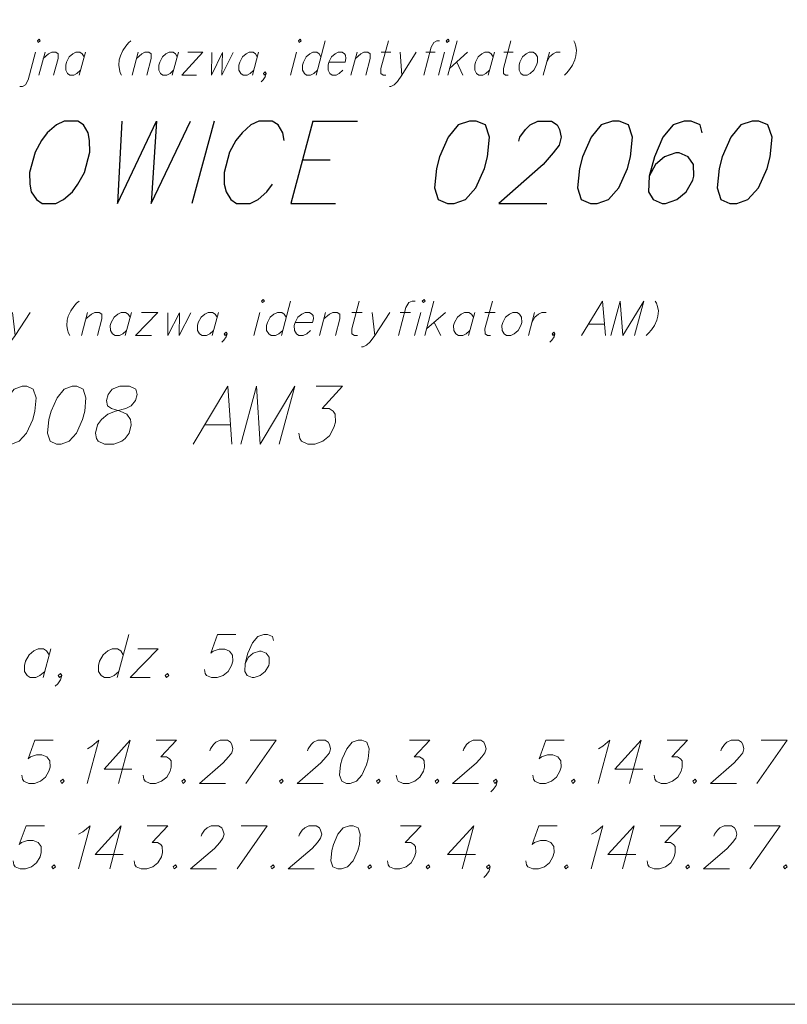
# Model space of a CAD drawing. Header units: metres. Extents: x 5555129 to 5556676, y 5635595 to 5636517.
# Tile 31 of 256: x 5555279 to 5555295, y 5636170 to 5636191. Entities that reach past the tile are written whole.
import ezdxf

# ---------------------------------------------------------------- set-up
doc = ezdxf.new("R2010")
doc.units = ezdxf.units.M
doc.header["$MEASUREMENT"] = 0
doc.layers.add('#RAMKA', color=7, linetype='Continuous', lineweight=18)

# ---------------------------------------------------------------- blocks, each defined once
blk = doc.blocks.new('*U377')
at = {"layer": '#RAMKA', "color": 7, "linetype": 'ByBlock', "lineweight": 18, "flags": 128}
for points in [[(5555279.414, 5636190.194), (5555279.433, 5636190.16), (5555279.471, 5636190.194), (5555279.452, 5636190.229), (5555279.414, 5636190.194)], [(5555279.378, 5636189.953), (5555279.219, 5636189.36), (5555279.163, 5636189.257), (5555279.096, 5636189.222), (5555279.039, 5636189.222)]]:
    blk.add_lwpolyline(points, dxfattribs=at)
blk = doc.blocks.new('*U378')
at = {"layer": '#RAMKA', "color": 7, "linetype": 'ByBlock', "lineweight": 18}
blk.add_line((5555279.578, 5636189.953), (5555279.447, 5636189.464), dxfattribs=at)
at = {"layer": '#RAMKA', "color": 7, "linetype": 'ByBlock', "lineweight": 18, "flags": 128}
blk.add_lwpolyline([(5555279.541, 5636189.815), (5555279.654, 5636189.918), (5555279.721, 5636189.953), (5555279.807, 5636189.953), (5555279.854, 5636189.918), (5555279.855, 5636189.815), (5555279.761, 5636189.464)], dxfattribs=at)
blk = doc.blocks.new('*U379')
at = {"layer": '#RAMKA', "color": 7, "linetype": 'ByBlock', "lineweight": 18}
blk.add_line((5555280.435, 5636189.953), (5555280.304, 5636189.464), dxfattribs=at)
at = {"layer": '#RAMKA', "color": 7, "linetype": 'ByBlock', "lineweight": 18, "flags": 128}
blk.add_lwpolyline([(5555280.407, 5636189.849), (5555280.369, 5636189.918), (5555280.321, 5636189.953), (5555280.235, 5636189.953), (5555280.169, 5636189.918), (5555280.093, 5636189.849), (5555280.035, 5636189.74), (5555280.017, 5636189.671), (5555280.018, 5636189.567), (5555280.056, 5636189.498), (5555280.104, 5636189.464), (5555280.19, 5636189.464), (5555280.256, 5636189.498), (5555280.332, 5636189.567)], dxfattribs=at)
blk = doc.blocks.new('*U380')
at = {"layer": '#RAMKA', "color": 7, "linetype": 'ByBlock', "lineweight": 18}
blk.add_line((5555281.559, 5636189.953), (5555281.428, 5636189.464), dxfattribs=at)
at = {"layer": '#RAMKA', "color": 7, "linetype": 'ByBlock', "lineweight": 18, "flags": 128}
blk.add_lwpolyline([(5555281.522, 5636189.815), (5555281.636, 5636189.918), (5555281.702, 5636189.953), (5555281.788, 5636189.953), (5555281.836, 5636189.918), (5555281.837, 5636189.815), (5555281.742, 5636189.464)], dxfattribs=at)
blk = doc.blocks.new('*U381')
at = {"layer": '#RAMKA', "color": 7, "linetype": 'ByBlock', "lineweight": 18}
blk.add_line((5555282.416, 5636189.953), (5555282.285, 5636189.464), dxfattribs=at)
at = {"layer": '#RAMKA', "color": 7, "linetype": 'ByBlock', "lineweight": 18, "flags": 128}
blk.add_lwpolyline([(5555282.389, 5636189.849), (5555282.35, 5636189.918), (5555282.302, 5636189.953), (5555282.216, 5636189.953), (5555282.15, 5636189.918), (5555282.074, 5636189.849), (5555282.016, 5636189.74), (5555281.998, 5636189.671), (5555281.999, 5636189.567), (5555282.037, 5636189.498), (5555282.085, 5636189.464), (5555282.171, 5636189.464), (5555282.238, 5636189.498), (5555282.313, 5636189.567)], dxfattribs=at)
blk = doc.blocks.new('*U382')
at = {"layer": '#RAMKA', "color": 7, "linetype": 'ByBlock', "lineweight": 18}
for p, q in [((5555282.931, 5636189.953), (5555282.485, 5636189.464)), ((5555282.616, 5636189.953), (5555282.931, 5636189.953)), ((5555282.485, 5636189.464), (5555282.8, 5636189.464))]:
    blk.add_line(p, q, dxfattribs=at)
blk = doc.blocks.new('*U383')
at = {"layer": '#RAMKA', "color": 7, "linetype": 'ByBlock', "lineweight": 18}
blk.add_line((5555284.121, 5636189.953), (5555283.989, 5636189.464), dxfattribs=at)
at = {"layer": '#RAMKA', "color": 7, "linetype": 'ByBlock', "lineweight": 18, "flags": 128}
blk.add_lwpolyline([(5555284.093, 5636189.849), (5555284.054, 5636189.918), (5555284.006, 5636189.953), (5555283.92, 5636189.953), (5555283.854, 5636189.918), (5555283.778, 5636189.849), (5555283.721, 5636189.74), (5555283.702, 5636189.671), (5555283.703, 5636189.567), (5555283.742, 5636189.498), (5555283.789, 5636189.464), (5555283.875, 5636189.464), (5555283.942, 5636189.498), (5555284.017, 5636189.567)], dxfattribs=at)
blk = doc.blocks.new('*U384')
at = {"layer": '#RAMKA', "color": 7, "linetype": 'ByBlock', "lineweight": 18}
blk.add_line((5555284.93, 5636189.953), (5555284.799, 5636189.464), dxfattribs=at)
at = {"layer": '#RAMKA', "color": 7, "linetype": 'ByBlock', "lineweight": 18, "flags": 128}
blk.add_lwpolyline([(5555284.966, 5636190.194), (5555284.986, 5636190.16), (5555285.023, 5636190.194), (5555285.004, 5636190.229), (5555284.966, 5636190.194)], dxfattribs=at)
blk = doc.blocks.new('*U385')
at = {"layer": '#RAMKA', "color": 7, "linetype": 'ByBlock', "lineweight": 18}
blk.add_line((5555285.538, 5636190.194), (5555285.342, 5636189.464), dxfattribs=at)
at = {"layer": '#RAMKA', "color": 7, "linetype": 'ByBlock', "lineweight": 18, "flags": 128}
blk.add_lwpolyline([(5555285.445, 5636189.849), (5555285.407, 5636189.918), (5555285.359, 5636189.953), (5555285.273, 5636189.953), (5555285.207, 5636189.918), (5555285.131, 5636189.849), (5555285.073, 5636189.74), (5555285.055, 5636189.671), (5555285.055, 5636189.567), (5555285.094, 5636189.498), (5555285.142, 5636189.464), (5555285.228, 5636189.464), (5555285.294, 5636189.498), (5555285.37, 5636189.567)], dxfattribs=at)
blk = doc.blocks.new('*U386')
at = {"layer": '#RAMKA', "color": 7, "linetype": 'ByBlock', "lineweight": 18}
blk.add_line((5555286.216, 5636189.953), (5555286.085, 5636189.464), dxfattribs=at)
at = {"layer": '#RAMKA', "color": 7, "linetype": 'ByBlock', "lineweight": 18, "flags": 128}
blk.add_lwpolyline([(5555286.179, 5636189.815), (5555286.293, 5636189.918), (5555286.359, 5636189.953), (5555286.445, 5636189.953), (5555286.493, 5636189.918), (5555286.493, 5636189.815), (5555286.399, 5636189.464)], dxfattribs=at)
blk = doc.blocks.new('*U387')
at = {"layer": '#RAMKA', "color": 7, "linetype": 'ByBlock', "lineweight": 18}
blk.add_line((5555286.73, 5636189.953), (5555286.93, 5636189.953), dxfattribs=at)
at = {"layer": '#RAMKA', "color": 7, "linetype": 'ByBlock', "lineweight": 18, "flags": 128}
blk.add_lwpolyline([(5555286.881, 5636190.194), (5555286.722, 5636189.602), (5555286.723, 5636189.498), (5555286.771, 5636189.464), (5555286.828, 5636189.464)], dxfattribs=at)
blk = doc.blocks.new('*U388')
at = {"layer": '#RAMKA', "color": 7, "linetype": 'ByBlock', "lineweight": 18}
blk.add_line((5555287.131, 5636189.953), (5555287.171, 5636189.464), dxfattribs=at)
at = {"layer": '#RAMKA', "color": 7, "linetype": 'ByBlock', "lineweight": 18, "flags": 128}
blk.add_lwpolyline([(5555287.473, 5636189.953), (5555287.171, 5636189.464), (5555287.077, 5636189.326), (5555287.001, 5636189.257), (5555286.935, 5636189.222), (5555286.906, 5636189.222)], dxfattribs=at)
blk = doc.blocks.new('*U389')
at = {"layer": '#RAMKA', "color": 7, "linetype": 'ByBlock', "lineweight": 18}
blk.add_line((5555287.678, 5636189.953), (5555287.878, 5636189.953), dxfattribs=at)
at = {"layer": '#RAMKA', "color": 7, "linetype": 'ByBlock', "lineweight": 18, "flags": 128}
blk.add_lwpolyline([(5555287.972, 5636190.194), (5555287.914, 5636190.194), (5555287.848, 5636190.16), (5555287.792, 5636190.056), (5555287.633, 5636189.464)], dxfattribs=at)
blk = doc.blocks.new('*U390')
at = {"layer": '#RAMKA', "color": 7, "linetype": 'ByBlock', "lineweight": 18}
blk.add_line((5555288.078, 5636189.953), (5555287.947, 5636189.464), dxfattribs=at)
at = {"layer": '#RAMKA', "color": 7, "linetype": 'ByBlock', "lineweight": 18, "flags": 128}
blk.add_lwpolyline([(5555288.114, 5636190.194), (5555288.134, 5636190.16), (5555288.172, 5636190.194), (5555288.152, 5636190.229), (5555288.114, 5636190.194)], dxfattribs=at)
blk = doc.blocks.new('*U391')
at = {"layer": '#RAMKA', "color": 7, "linetype": 'ByBlock', "lineweight": 18}
for p, q in [((5555288.343, 5636190.194), (5555288.147, 5636189.464)), ((5555288.564, 5636189.953), (5555288.184, 5636189.602)), ((5555288.336, 5636189.74), (5555288.462, 5636189.464))]:
    blk.add_line(p, q, dxfattribs=at)
blk = doc.blocks.new('*U392')
at = {"layer": '#RAMKA', "color": 7, "linetype": 'ByBlock', "lineweight": 18}
blk.add_line((5555289.136, 5636189.953), (5555289.005, 5636189.464), dxfattribs=at)
at = {"layer": '#RAMKA', "color": 7, "linetype": 'ByBlock', "lineweight": 18, "flags": 128}
blk.add_lwpolyline([(5555289.108, 5636189.849), (5555289.069, 5636189.918), (5555289.021, 5636189.953), (5555288.936, 5636189.953), (5555288.869, 5636189.918), (5555288.793, 5636189.849), (5555288.736, 5636189.74), (5555288.717, 5636189.671), (5555288.718, 5636189.567), (5555288.757, 5636189.498), (5555288.804, 5636189.464), (5555288.89, 5636189.464), (5555288.957, 5636189.498), (5555289.032, 5636189.567)], dxfattribs=at)
blk = doc.blocks.new('*U393')
at = {"layer": '#RAMKA', "color": 7, "linetype": 'ByBlock', "lineweight": 18}
blk.add_line((5555289.336, 5636189.953), (5555289.536, 5636189.953), dxfattribs=at)
at = {"layer": '#RAMKA', "color": 7, "linetype": 'ByBlock', "lineweight": 18, "flags": 128}
blk.add_lwpolyline([(5555289.486, 5636190.194), (5555289.327, 5636189.602), (5555289.328, 5636189.498), (5555289.376, 5636189.464), (5555289.433, 5636189.464)], dxfattribs=at)
blk = doc.blocks.new('*U394')
at = {"layer": '#RAMKA', "color": 7, "linetype": 'ByBlock', "lineweight": 18}
blk.add_line((5555290.307, 5636189.953), (5555290.176, 5636189.464), dxfattribs=at)
at = {"layer": '#RAMKA', "color": 7, "linetype": 'ByBlock', "lineweight": 18, "flags": 128}
blk.add_lwpolyline([(5555290.25, 5636189.74), (5555290.308, 5636189.849), (5555290.384, 5636189.918), (5555290.45, 5636189.953), (5555290.536, 5636189.953)], dxfattribs=at)
blk = doc.blocks.new('*U405')
at = {"layer": '#RAMKA', "color": 7, "linetype": 'ByBlock', "lineweight": 18}
blk.add_line((5555278.888, 5636184.413), (5555278.943, 5636183.924), dxfattribs=at)
at = {"layer": '#RAMKA', "color": 7, "linetype": 'ByBlock', "lineweight": 18, "flags": 128}
blk.add_lwpolyline([(5555279.261, 5636184.413), (5555278.943, 5636183.924), (5555278.844, 5636183.786), (5555278.764, 5636183.717), (5555278.692, 5636183.682), (5555278.661, 5636183.682)], dxfattribs=at)
blk = doc.blocks.new('*U406')
at = {"layer": '#RAMKA', "color": 7, "linetype": 'ByBlock', "lineweight": 18}
blk.add_line((5555280.483, 5636184.413), (5555280.352, 5636183.924), dxfattribs=at)
at = {"layer": '#RAMKA', "color": 7, "linetype": 'ByBlock', "lineweight": 18, "flags": 128}
blk.add_lwpolyline([(5555280.446, 5636184.275), (5555280.567, 5636184.378), (5555280.638, 5636184.413), (5555280.731, 5636184.413), (5555280.784, 5636184.378), (5555280.787, 5636184.275), (5555280.693, 5636183.924)], dxfattribs=at)
blk = doc.blocks.new('*U407')
at = {"layer": '#RAMKA', "color": 7, "linetype": 'ByBlock', "lineweight": 18}
blk.add_line((5555281.414, 5636184.413), (5555281.283, 5636183.924), dxfattribs=at)
at = {"layer": '#RAMKA', "color": 7, "linetype": 'ByBlock', "lineweight": 18, "flags": 128}
blk.add_lwpolyline([(5555281.387, 5636184.309), (5555281.343, 5636184.378), (5555281.29, 5636184.413), (5555281.197, 5636184.413), (5555281.126, 5636184.378), (5555281.045, 5636184.309), (5555280.985, 5636184.2), (5555280.966, 5636184.131), (5555280.97, 5636184.027), (5555281.013, 5636183.958), (5555281.066, 5636183.924), (5555281.159, 5636183.924), (5555281.231, 5636183.958), (5555281.311, 5636184.027)], dxfattribs=at)
blk = doc.blocks.new('*U408')
at = {"layer": '#RAMKA', "color": 7, "linetype": 'ByBlock', "lineweight": 18}
for p, q in [((5555281.974, 5636184.413), (5555281.501, 5636183.924)), ((5555281.632, 5636184.413), (5555281.974, 5636184.413)), ((5555281.501, 5636183.924), (5555281.843, 5636183.924))]:
    blk.add_line(p, q, dxfattribs=at)
blk = doc.blocks.new('*U409')
at = {"layer": '#RAMKA', "color": 7, "linetype": 'ByBlock', "lineweight": 18}
blk.add_line((5555283.267, 5636184.413), (5555283.136, 5636183.924), dxfattribs=at)
at = {"layer": '#RAMKA', "color": 7, "linetype": 'ByBlock', "lineweight": 18, "flags": 128}
blk.add_lwpolyline([(5555283.239, 5636184.309), (5555283.196, 5636184.378), (5555283.143, 5636184.413), (5555283.049, 5636184.413), (5555282.978, 5636184.378), (5555282.897, 5636184.309), (5555282.837, 5636184.2), (5555282.819, 5636184.131), (5555282.822, 5636184.027), (5555282.866, 5636183.958), (5555282.918, 5636183.924), (5555283.012, 5636183.924), (5555283.083, 5636183.958), (5555283.164, 5636184.027)], dxfattribs=at)
blk = doc.blocks.new('*U410')
at = {"layer": '#RAMKA', "color": 7, "linetype": 'ByBlock', "lineweight": 18}
blk.add_line((5555284.147, 5636184.413), (5555284.016, 5636183.924), dxfattribs=at)
at = {"layer": '#RAMKA', "color": 7, "linetype": 'ByBlock', "lineweight": 18, "flags": 128}
blk.add_lwpolyline([(5555284.181, 5636184.654), (5555284.202, 5636184.62), (5555284.243, 5636184.654), (5555284.221, 5636184.689), (5555284.181, 5636184.654)], dxfattribs=at)
blk = doc.blocks.new('*U411')
at = {"layer": '#RAMKA', "color": 7, "linetype": 'ByBlock', "lineweight": 18}
blk.add_line((5555284.802, 5636184.654), (5555284.606, 5636183.924), dxfattribs=at)
at = {"layer": '#RAMKA', "color": 7, "linetype": 'ByBlock', "lineweight": 18, "flags": 128}
blk.add_lwpolyline([(5555284.709, 5636184.309), (5555284.666, 5636184.378), (5555284.613, 5636184.413), (5555284.52, 5636184.413), (5555284.448, 5636184.378), (5555284.368, 5636184.309), (5555284.307, 5636184.2), (5555284.289, 5636184.131), (5555284.292, 5636184.027), (5555284.336, 5636183.958), (5555284.389, 5636183.924), (5555284.482, 5636183.924), (5555284.553, 5636183.958), (5555284.634, 5636184.027)], dxfattribs=at)
blk = doc.blocks.new('*U412')
at = {"layer": '#RAMKA', "color": 7, "linetype": 'ByBlock', "lineweight": 18}
blk.add_line((5555285.545, 5636184.413), (5555285.414, 5636183.924), dxfattribs=at)
at = {"layer": '#RAMKA', "color": 7, "linetype": 'ByBlock', "lineweight": 18, "flags": 128}
blk.add_lwpolyline([(5555285.508, 5636184.275), (5555285.629, 5636184.378), (5555285.7, 5636184.413), (5555285.793, 5636184.413), (5555285.846, 5636184.378), (5555285.85, 5636184.275), (5555285.756, 5636183.924)], dxfattribs=at)
blk = doc.blocks.new('*U413')
at = {"layer": '#RAMKA', "color": 7, "linetype": 'ByBlock', "lineweight": 18}
blk.add_line((5555286.104, 5636184.413), (5555286.321, 5636184.413), dxfattribs=at)
at = {"layer": '#RAMKA', "color": 7, "linetype": 'ByBlock', "lineweight": 18, "flags": 128}
blk.add_lwpolyline([(5555286.262, 5636184.654), (5555286.103, 5636184.062), (5555286.106, 5636183.958), (5555286.159, 5636183.924), (5555286.221, 5636183.924)], dxfattribs=at)
blk = doc.blocks.new('*U414')
at = {"layer": '#RAMKA', "color": 7, "linetype": 'ByBlock', "lineweight": 18}
blk.add_line((5555286.539, 5636184.413), (5555286.594, 5636183.924), dxfattribs=at)
at = {"layer": '#RAMKA', "color": 7, "linetype": 'ByBlock', "lineweight": 18, "flags": 128}
blk.add_lwpolyline([(5555286.912, 5636184.413), (5555286.594, 5636183.924), (5555286.495, 5636183.786), (5555286.414, 5636183.717), (5555286.343, 5636183.682), (5555286.312, 5636183.682)], dxfattribs=at)
blk = doc.blocks.new('*U415')
at = {"layer": '#RAMKA', "color": 7, "linetype": 'ByBlock', "lineweight": 18}
blk.add_line((5555287.134, 5636184.413), (5555287.352, 5636184.413), dxfattribs=at)
at = {"layer": '#RAMKA', "color": 7, "linetype": 'ByBlock', "lineweight": 18, "flags": 128}
blk.add_lwpolyline([(5555287.448, 5636184.654), (5555287.385, 5636184.654), (5555287.314, 5636184.62), (5555287.255, 5636184.516), (5555287.096, 5636183.924)], dxfattribs=at)
blk = doc.blocks.new('*U416')
at = {"layer": '#RAMKA', "color": 7, "linetype": 'ByBlock', "lineweight": 18}
blk.add_line((5555287.569, 5636184.413), (5555287.438, 5636183.924), dxfattribs=at)
at = {"layer": '#RAMKA', "color": 7, "linetype": 'ByBlock', "lineweight": 18, "flags": 128}
blk.add_lwpolyline([(5555287.603, 5636184.654), (5555287.625, 5636184.62), (5555287.665, 5636184.654), (5555287.643, 5636184.689), (5555287.603, 5636184.654)], dxfattribs=at)
blk = doc.blocks.new('*U417')
at = {"layer": '#RAMKA', "color": 7, "linetype": 'ByBlock', "lineweight": 18}
for p, q in [((5555287.851, 5636184.654), (5555287.655, 5636183.924)), ((5555288.097, 5636184.413), (5555287.692, 5636184.062)), ((5555287.854, 5636184.2), (5555287.997, 5636183.924))]:
    blk.add_line(p, q, dxfattribs=at)
blk = doc.blocks.new('*U418')
at = {"layer": '#RAMKA', "color": 7, "linetype": 'ByBlock', "lineweight": 18}
blk.add_line((5555288.718, 5636184.413), (5555288.587, 5636183.924), dxfattribs=at)
at = {"layer": '#RAMKA', "color": 7, "linetype": 'ByBlock', "lineweight": 18, "flags": 128}
blk.add_lwpolyline([(5555288.691, 5636184.309), (5555288.647, 5636184.378), (5555288.594, 5636184.413), (5555288.501, 5636184.413), (5555288.43, 5636184.378), (5555288.349, 5636184.309), (5555288.289, 5636184.2), (5555288.27, 5636184.131), (5555288.273, 5636184.027), (5555288.317, 5636183.958), (5555288.37, 5636183.924), (5555288.463, 5636183.924), (5555288.535, 5636183.958), (5555288.615, 5636184.027)], dxfattribs=at)
blk = doc.blocks.new('*U419')
at = {"layer": '#RAMKA', "color": 7, "linetype": 'ByBlock', "lineweight": 18}
blk.add_line((5555288.936, 5636184.413), (5555289.153, 5636184.413), dxfattribs=at)
at = {"layer": '#RAMKA', "color": 7, "linetype": 'ByBlock', "lineweight": 18, "flags": 128}
blk.add_lwpolyline([(5555289.094, 5636184.654), (5555288.935, 5636184.062), (5555288.938, 5636183.958), (5555288.991, 5636183.924), (5555289.053, 5636183.924)], dxfattribs=at)
blk = doc.blocks.new('*U420')
at = {"layer": '#RAMKA', "color": 7, "linetype": 'ByBlock', "lineweight": 18}
blk.add_line((5555289.992, 5636184.413), (5555289.861, 5636183.924), dxfattribs=at)
at = {"layer": '#RAMKA', "color": 7, "linetype": 'ByBlock', "lineweight": 18, "flags": 128}
blk.add_lwpolyline([(5555289.935, 5636184.2), (5555289.995, 5636184.309), (5555290.076, 5636184.378), (5555290.147, 5636184.413), (5555290.241, 5636184.413)], dxfattribs=at)
blk = doc.blocks.new('*U421')
at = {"layer": '#RAMKA', "color": 7, "linetype": 'ByBlock', "lineweight": 18}
blk.add_line((5555291.137, 5636184.165), (5555291.479, 5636184.165), dxfattribs=at)
at = {"layer": '#RAMKA', "color": 7, "linetype": 'ByBlock', "lineweight": 18, "flags": 128}
blk.add_lwpolyline([(5555291.497, 5636183.924), (5555291.439, 5636184.654), (5555290.99, 5636183.924)], dxfattribs=at)
blk = doc.blocks.new('*U803')
at = {"layer": '#RAMKA', "color": 7, "linetype": 'ByBlock', "lineweight": 25}
for p, q in [((5555285.277, 5636188.485), (5555284.807, 5636186.73)), ((5555285.277, 5636188.485), (5555286.227, 5636188.485)), ((5555285.055, 5636187.656), (5555285.644, 5636187.656)), ((5555284.807, 5636186.73), (5555285.757, 5636186.73))]:
    blk.add_line(p, q, dxfattribs=at)
blk = doc.blocks.new('*U810')
at = {"layer": '#RAMKA', "color": 7, "linetype": 'ByBlock', "lineweight": 18}
blk.add_line((5555282.969, 5636182.017), (5555283.525, 5636182.017), dxfattribs=at)
at = {"layer": '#RAMKA', "color": 7, "linetype": 'ByBlock', "lineweight": 18, "flags": 128}
blk.add_lwpolyline([(5555283.55, 5636181.611), (5555283.467, 5636182.839), (5555282.726, 5636181.611)], dxfattribs=at)
blk = doc.blocks.new('*U818')
at = {"layer": '#RAMKA', "color": 7, "linetype": 'ByBlock', "lineweight": 18}
blk.add_line((5555279.702, 5636177.254), (5555279.537, 5636176.639), dxfattribs=at)
at = {"layer": '#RAMKA', "color": 7, "linetype": 'ByBlock', "lineweight": 18, "flags": 128}
blk.add_lwpolyline([(5555279.667, 5636177.124), (5555279.612, 5636177.211), (5555279.545, 5636177.254), (5555279.428, 5636177.254), (5555279.338, 5636177.211), (5555279.237, 5636177.124), (5555279.161, 5636176.986), (5555279.138, 5636176.899), (5555279.142, 5636176.769), (5555279.197, 5636176.682), (5555279.263, 5636176.639), (5555279.381, 5636176.639), (5555279.47, 5636176.682), (5555279.572, 5636176.769)], dxfattribs=at)
blk = doc.blocks.new('*U819')
at = {"layer": '#RAMKA', "color": 7, "linetype": 'ByBlock', "lineweight": 18}
blk.add_line((5555281.359, 5636177.558), (5555281.113, 5636176.639), dxfattribs=at)
at = {"layer": '#RAMKA', "color": 7, "linetype": 'ByBlock', "lineweight": 18, "flags": 128}
blk.add_lwpolyline([(5555281.243, 5636177.124), (5555281.188, 5636177.211), (5555281.122, 5636177.254), (5555281.004, 5636177.254), (5555280.915, 5636177.211), (5555280.813, 5636177.124), (5555280.737, 5636176.986), (5555280.714, 5636176.899), (5555280.718, 5636176.769), (5555280.773, 5636176.682), (5555280.839, 5636176.639), (5555280.957, 5636176.639), (5555281.047, 5636176.682), (5555281.148, 5636176.769)], dxfattribs=at)
blk = doc.blocks.new('*U820')
at = {"layer": '#RAMKA', "color": 7, "linetype": 'ByBlock', "lineweight": 18}
for p, q in [((5555281.981, 5636177.254), (5555281.387, 5636176.639)), ((5555281.551, 5636177.254), (5555281.981, 5636177.254)), ((5555281.387, 5636176.639), (5555281.816, 5636176.639))]:
    blk.add_line(p, q, dxfattribs=at)
blk = doc.blocks.new('*U828')
at = {"layer": '#RAMKA', "color": 7, "linetype": 'ByBlock', "lineweight": 18}
blk.add_line((5555281.387, 5636175.308), (5555281.141, 5636174.389), dxfattribs=at)
at = {"layer": '#RAMKA', "color": 7, "linetype": 'ByBlock', "lineweight": 18, "flags": 128}
blk.add_lwpolyline([(5555281.387, 5636175.308), (5555280.832, 5636174.693), (5555281.424, 5636174.693)], dxfattribs=at)
blk = doc.blocks.new('*U829')
at = {"layer": '#RAMKA', "color": 7, "linetype": 'ByBlock', "lineweight": 18}
for p, q in [((5555284.494, 5636175.308), (5555283.85, 5636174.389)), ((5555283.94, 5636175.308), (5555284.494, 5636175.308))]:
    blk.add_line(p, q, dxfattribs=at)
blk = doc.blocks.new('*U830')
at = {"layer": '#RAMKA', "color": 7, "linetype": 'ByBlock', "lineweight": 18}
blk.add_line((5555292.258, 5636175.308), (5555292.011, 5636174.389), dxfattribs=at)
at = {"layer": '#RAMKA', "color": 7, "linetype": 'ByBlock', "lineweight": 18, "flags": 128}
blk.add_lwpolyline([(5555292.258, 5636175.308), (5555291.702, 5636174.693), (5555292.295, 5636174.693)], dxfattribs=at)
blk = doc.blocks.new('*U831')
at = {"layer": '#RAMKA', "color": 7, "linetype": 'ByBlock', "lineweight": 18}
for p, q in [((5555295.364, 5636175.308), (5555294.721, 5636174.389)), ((5555294.811, 5636175.308), (5555295.364, 5636175.308))]:
    blk.add_line(p, q, dxfattribs=at)
blk = doc.blocks.new('*U833')
at = {"layer": '#RAMKA', "color": 7, "linetype": 'ByBlock', "lineweight": 18}
blk.add_line((5555281.2, 5636173.487), (5555280.953, 5636172.568), dxfattribs=at)
at = {"layer": '#RAMKA', "color": 7, "linetype": 'ByBlock', "lineweight": 18, "flags": 128}
blk.add_lwpolyline([(5555281.2, 5636173.487), (5555280.644, 5636172.872), (5555281.237, 5636172.872)], dxfattribs=at)
blk = doc.blocks.new('*U834')
at = {"layer": '#RAMKA', "color": 7, "linetype": 'ByBlock', "lineweight": 18}
for p, q in [((5555284.306, 5636173.487), (5555283.663, 5636172.568)), ((5555283.753, 5636173.487), (5555284.306, 5636173.487))]:
    blk.add_line(p, q, dxfattribs=at)
blk = doc.blocks.new('*U835')
at = {"layer": '#RAMKA', "color": 7, "linetype": 'ByBlock', "lineweight": 18}
blk.add_line((5555288.696, 5636173.487), (5555288.45, 5636172.568), dxfattribs=at)
at = {"layer": '#RAMKA', "color": 7, "linetype": 'ByBlock', "lineweight": 18, "flags": 128}
blk.add_lwpolyline([(5555288.696, 5636173.487), (5555288.141, 5636172.872), (5555288.733, 5636172.872)], dxfattribs=at)
blk = doc.blocks.new('*U836')
at = {"layer": '#RAMKA', "color": 7, "linetype": 'ByBlock', "lineweight": 18}
blk.add_line((5555292.109, 5636173.487), (5555291.863, 5636172.568), dxfattribs=at)
at = {"layer": '#RAMKA', "color": 7, "linetype": 'ByBlock', "lineweight": 18, "flags": 128}
blk.add_lwpolyline([(5555292.109, 5636173.487), (5555291.553, 5636172.872), (5555292.146, 5636172.872)], dxfattribs=at)
blk = doc.blocks.new('*U837')
at = {"layer": '#RAMKA', "color": 7, "linetype": 'ByBlock', "lineweight": 18}
for p, q in [((5555295.216, 5636173.487), (5555294.572, 5636172.568)), ((5555294.662, 5636173.487), (5555295.216, 5636173.487))]:
    blk.add_line(p, q, dxfattribs=at)

msp = doc.modelspace()

# ---------------------------------------------------------------- linework, layer by layer
at = {"layer": '#RAMKA', "color": 7, "linetype": 'Continuous', "lineweight": 25}
msp.add_line((5555283.17345, 5636188.48492), (5555282.7032, 5636186.72992), dxfattribs=at)
at = {"layer": '#RAMKA', "color": 7, "linetype": 'Continuous', "lineweight": 18, "flags": 128}
for points in [[(5555132.53742, 5636373.68638), (5555132.53742, 5636169.68638), (5555411.81486, 5636169.68638), (5555411.81486, 5636373.68638), (5555132.53742, 5636373.68638)], [(5555268.81486, 5636169.68638), (5555411.81486, 5636169.68638), (5555411.81486, 5636191.38205), (5555268.81486, 5636191.38205), (5555268.81486, 5636169.68638)]]:
    msp.add_lwpolyline(points, close=True, dxfattribs=at)
for points in [[(5555281.4001, 5636190.19433), (5555281.34967, 5636190.14831), (5555281.29308, 5636190.07928), (5555281.23031, 5636189.98724), (5555281.18043, 5636189.87219), (5555281.1573, 5636189.78586), (5555281.14553, 5636189.67081), (5555281.15897, 5636189.57877), (5555281.17857, 5636189.50974), (5555281.20434, 5636189.46372)], [(5555290.82437, 5636190.19433), (5555290.85015, 5636190.14831), (5555290.86975, 5636190.07928), (5555290.88319, 5636189.98724), (5555290.87141, 5636189.87219), (5555290.84828, 5636189.78586), (5555290.7984, 5636189.67081), (5555290.73564, 5636189.57877), (5555290.67904, 5636189.50974), (5555290.62861, 5636189.46372)], [(5555283.12781, 5636189.9414), (5555283.11612, 5636189.46372), (5555283.35583, 5636189.9414), (5555283.33948, 5636189.46372), (5555283.57912, 5636189.9414)], [(5555285.61609, 5636189.73984), (5555285.95901, 5636189.73984), (5555285.97905, 5636189.81467), (5555285.96898, 5636189.88369), (5555285.94965, 5636189.91821), (5555285.90174, 5636189.95272), (5555285.81602, 5636189.95272), (5555285.74962, 5636189.91821), (5555285.67397, 5636189.84918), (5555285.61609, 5636189.73984), (5555285.5976, 5636189.67081), (5555285.59843, 5636189.56727), (5555285.63709, 5636189.49824), (5555285.68499, 5636189.46372), (5555285.77072, 5636189.46372), (5555285.83712, 5636189.49824), (5555285.91276, 5636189.56727)], [(5555289.87851, 5636189.95272), (5555289.81211, 5636189.91821), (5555289.73646, 5636189.84918), (5555289.67859, 5636189.73984), (5555289.66009, 5636189.67081), (5555289.66093, 5636189.56727), (5555289.69958, 5636189.49824), (5555289.74748, 5636189.46372), (5555289.83321, 5636189.46372), (5555289.89961, 5636189.49824), (5555289.97526, 5636189.56727), (5555290.03158, 5636189.67081), (5555290.05008, 5636189.73984), (5555290.0508, 5636189.84918), (5555290.01214, 5636189.91821), (5555289.96424, 5636189.95272), (5555289.87851, 5636189.95272)], [(5555284.27977, 5636189.49824), (5555284.24195, 5636189.46372), (5555284.22262, 5636189.49824), (5555284.26044, 5636189.53275), (5555284.27977, 5636189.49824), (5555284.26127, 5636189.42921), (5555284.2142, 5636189.36018), (5555284.17482, 5636189.31987)], [(5555280.30405, 5636184.65428), (5555280.2503, 5636184.60826), (5555280.19039, 5636184.53923), (5555280.12431, 5636184.44719), (5555280.07277, 5636184.33214), (5555280.04964, 5636184.24581), (5555280.03952, 5636184.13076), (5555280.05628, 5636184.03872), (5555280.0792, 5636183.96969), (5555280.10828, 5636183.92367)], [(5555291.616, 5636183.92367), (5555291.81176, 5636184.65428), (5555291.86972, 5636183.92367), (5555292.31399, 5636184.65428), (5555292.11823, 5636183.92367)], [(5555292.55736, 5636184.65428), (5555292.58644, 5636184.60826), (5555292.60937, 5636184.53923), (5555292.62612, 5636184.44719), (5555292.616, 5636184.33214), (5555292.59287, 5636184.24581), (5555292.54133, 5636184.13076), (5555292.47525, 5636184.03872), (5555292.41534, 5636183.96969), (5555292.36159, 5636183.92367)], [(5555282.18804, 5636184.40135), (5555282.18646, 5636183.92367), (5555282.4359, 5636184.40135), (5555282.42927, 5636183.92367), (5555282.67862, 5636184.40135)], [(5555284.8976, 5636184.19979), (5555285.27036, 5636184.19979), (5555285.29041, 5636184.27462), (5555285.27784, 5636184.34365), (5555285.25602, 5636184.37816), (5555285.20315, 5636184.41268), (5555285.10996, 5636184.41268), (5555285.03858, 5636184.37816), (5555284.95796, 5636184.30913), (5555284.8976, 5636184.19979), (5555284.8791, 5636184.13076), (5555284.88242, 5636184.02722), (5555284.92605, 5636183.95819), (5555284.97893, 5636183.92367), (5555285.07212, 5636183.92367), (5555285.14349, 5636183.95819), (5555285.22412, 5636184.02722)], [(5555289.52605, 5636184.41268), (5555289.45468, 5636184.37816), (5555289.37406, 5636184.30913), (5555289.3137, 5636184.19979), (5555289.2952, 5636184.13076), (5555289.29852, 5636184.02722), (5555289.34215, 5636183.95819), (5555289.39503, 5636183.92367), (5555289.48822, 5636183.92367), (5555289.55959, 5636183.95819), (5555289.64021, 5636184.02722), (5555289.69902, 5636184.13076), (5555289.71752, 5636184.19979), (5555289.71575, 5636184.30913), (5555289.67212, 5636184.37816), (5555289.61924, 5636184.41268), (5555289.52605, 5636184.41268)], [(5555283.4506, 5636183.95819), (5555283.41028, 5636183.92367), (5555283.38847, 5636183.95819), (5555283.42878, 5636183.9927), (5555283.4506, 5636183.95819), (5555283.4321, 5636183.88916), (5555283.38254, 5636183.82013), (5555283.34068, 5636183.77982)], [(5555290.42422, 5636183.95819), (5555290.38391, 5636183.92367), (5555290.36209, 5636183.95819), (5555290.40241, 5636183.9927), (5555290.42422, 5636183.95819), (5555290.40572, 5636183.88916), (5555290.35616, 5636183.82013), (5555290.3143, 5636183.77982)], [(5555279.09133, 5636182.83936), (5555278.92431, 5636182.78133), (5555278.77406, 5636182.59747), (5555278.64569, 5636182.30729), (5555278.59904, 5636182.13318), (5555278.5719, 5636181.843), (5555278.62623, 5636181.6689), (5555278.76216, 5636181.61086), (5555278.86314, 5636181.61086), (5555279.03016, 5636181.6689), (5555279.18615, 5636181.843), (5555279.31439, 5636182.13318), (5555279.36104, 5636182.30729), (5555279.38831, 5636182.59747), (5555279.32824, 5636182.78133), (5555279.19231, 5636182.83936), (5555279.09133, 5636182.83936)], [(5555280.15165, 5636182.83936), (5555279.98462, 5636182.78133), (5555279.83438, 5636182.59747), (5555279.706, 5636182.30729), (5555279.65935, 5636182.13318), (5555279.63222, 5636181.843), (5555279.68655, 5636181.6689), (5555279.82247, 5636181.61086), (5555279.92345, 5636181.61086), (5555280.09048, 5636181.6689), (5555280.24646, 5636181.843), (5555280.37471, 5636182.13318), (5555280.42136, 5636182.30729), (5555280.44862, 5636182.59747), (5555280.38855, 5636182.78133), (5555280.25263, 5636182.83936), (5555280.15165, 5636182.83936)], [(5555281.16982, 5636182.83936), (5555281.0028, 5636182.78133), (5555280.9212, 5636182.66525), (5555280.88749, 5636182.53943), (5555280.90688, 5636182.42336), (5555280.99231, 5636182.36533), (5555281.17873, 5636182.30729), (5555281.31465, 5636182.24926), (5555281.39301, 5636182.13318), (5555281.4124, 5636182.01711), (5555281.36575, 5636181.843), (5555281.28416, 5636181.72693), (5555281.20963, 5636181.6689), (5555281.04261, 5636181.61086), (5555280.84064, 5636181.61086), (5555280.70472, 5636181.6689), (5555280.66978, 5636181.72693), (5555280.65039, 5636181.843), (5555280.69704, 5636182.01711), (5555280.77864, 5636182.13318), (5555280.91072, 5636182.24926), (5555281.07774, 5636182.30729), (5555281.29526, 5636182.36533), (5555281.41179, 5636182.42336), (5555281.50186, 5636182.53943), (5555281.53558, 5636182.66525), (5555281.50771, 5636182.78133), (5555281.37178, 5636182.83936), (5555281.16982, 5636182.83936)], [(5555283.74395, 5636181.61086), (5555284.07313, 5636182.83936), (5555284.15636, 5636181.61086), (5555284.88947, 5636182.83936), (5555284.56029, 5636181.61086)], [(5555285.34389, 5636182.83936), (5555285.90777, 5636182.83936), (5555285.46933, 5636182.36533), (5555285.6208, 5636182.36533), (5555285.70623, 5636182.30729), (5555285.74965, 5636182.24926), (5555285.75349, 5636182.07515), (5555285.72239, 5636181.95908), (5555285.62525, 5636181.78497), (5555285.48468, 5636181.6689), (5555285.31766, 5636181.61086), (5555285.16619, 5636181.61086), (5555285.03026, 5636181.6689), (5555284.99532, 5636181.72693), (5555284.97593, 5636181.843)], [(5555283.63882, 5636177.55808), (5555283.24805, 5636177.55808), (5555283.10231, 5636177.16001), (5555283.15302, 5636177.20343), (5555283.28189, 5636177.24685), (5555283.39912, 5636177.24685), (5555283.50472, 5636177.20343), (5555283.56617, 5636177.11659), (5555283.57034, 5636176.98633), (5555283.54707, 5636176.8995), (5555283.47309, 5636176.76924), (5555283.36511, 5636176.6824), (5555283.23624, 5636176.63898), (5555283.11901, 5636176.63898), (5555283.01341, 5636176.6824), (5555282.98597, 5636176.72582), (5555282.97016, 5636176.81266)], [(5555284.43767, 5636177.42782), (5555284.4153, 5636177.51466), (5555284.3097, 5636177.55808), (5555284.23154, 5636177.55808), (5555284.10268, 5636177.51466), (5555283.98767, 5636177.37711), (5555283.89042, 5636177.16001), (5555283.83225, 5636176.94292), (5555283.82479, 5636176.76924), (5555283.87967, 5636176.6824), (5555283.98527, 5636176.63898), (5555284.02435, 5636176.63898), (5555284.15322, 5636176.6824), (5555284.2612, 5636176.76924), (5555284.33518, 5636176.8995), (5555284.34682, 5636176.94292), (5555284.34264, 5636177.07317), (5555284.28119, 5636177.16001), (5555284.17559, 5636177.20343), (5555284.13652, 5636177.20343), (5555284.00765, 5636177.16001), (5555283.90623, 5636177.07317), (5555283.83225, 5636176.94292)], [(5555279.93286, 5636176.6824), (5555279.88215, 5636176.63898), (5555279.85471, 5636176.6824), (5555279.90542, 5636176.72582), (5555279.93286, 5636176.6824), (5555279.90959, 5636176.59556), (5555279.84725, 5636176.50872), (5555279.79458, 5636176.45801)], [(5555282.18493, 5636176.72582), (5555282.13422, 5636176.6824), (5555282.16166, 5636176.63898), (5555282.21237, 5636176.6824), (5555282.18493, 5636176.72582)], [(5555279.75236, 5636175.30811), (5555279.36159, 5636175.30811), (5555279.21585, 5636174.91005), (5555279.26656, 5636174.95347), (5555279.39542, 5636174.99689), (5555279.51266, 5636174.99689), (5555279.61825, 5636174.95347), (5555279.6797, 5636174.86663), (5555279.68388, 5636174.73637), (5555279.66061, 5636174.64953), (5555279.58663, 5636174.51927), (5555279.47864, 5636174.43244), (5555279.34978, 5636174.38902), (5555279.23255, 5636174.38902), (5555279.12695, 5636174.43244), (5555279.0995, 5636174.47585), (5555279.0837, 5636174.56269)], [(5555280.47895, 5636175.12714), (5555280.5707, 5636175.17786), (5555280.72283, 5636175.30811), (5555280.47656, 5636174.38902)], [(5555281.94079, 5636175.30811), (5555282.37721, 5636175.30811), (5555282.04115, 5636174.95347), (5555282.15838, 5636174.95347), (5555282.2249, 5636174.91005), (5555282.25891, 5636174.86663), (5555282.26308, 5636174.73637), (5555282.23982, 5636174.64953), (5555282.16584, 5636174.51927), (5555282.05785, 5636174.43244), (5555281.92898, 5636174.38902), (5555281.81175, 5636174.38902), (5555281.70615, 5636174.43244), (5555281.67871, 5636174.47585), (5555281.6629, 5636174.56269)], [(5555283.0856, 5636175.08372), (5555283.09724, 5636175.12714), (5555283.15958, 5636175.21398), (5555283.21225, 5636175.26469), (5555283.30204, 5636175.30811), (5555283.45835, 5636175.30811), (5555283.52487, 5636175.26469), (5555283.55035, 5636175.21398), (5555283.57273, 5636175.12714), (5555283.54946, 5636175.0403), (5555283.48055, 5636174.95347), (5555283.36749, 5636174.82321), (5555282.86038, 5636174.38902), (5555283.41402, 5636174.38902)], [(5555285.16326, 5636175.08372), (5555285.1749, 5636175.12714), (5555285.23724, 5636175.21398), (5555285.28991, 5636175.26469), (5555285.3797, 5636175.30811), (5555285.53601, 5636175.30811), (5555285.60253, 5636175.26469), (5555285.62802, 5636175.21398), (5555285.65039, 5636175.12714), (5555285.62712, 5636175.0403), (5555285.55821, 5636174.95347), (5555285.44516, 5636174.82321), (5555284.93804, 5636174.38902), (5555285.49169, 5636174.38902)], [(5555286.2395, 5636175.30811), (5555286.11064, 5636175.26469), (5555285.99562, 5636175.12714), (5555285.89827, 5636174.91005), (5555285.86337, 5636174.77979), (5555285.84438, 5636174.56269), (5555285.88763, 5636174.43244), (5555285.99323, 5636174.38902), (5555286.07138, 5636174.38902), (5555286.20025, 5636174.43244), (5555286.31977, 5636174.56269), (5555286.41702, 5636174.77979), (5555286.45192, 5636174.91005), (5555286.47101, 5636175.12714), (5555286.42325, 5636175.26469), (5555286.31766, 5636175.30811), (5555286.2395, 5636175.30811)], [(5555287.3271, 5636175.30811), (5555287.76352, 5636175.30811), (5555287.42746, 5636174.95347), (5555287.54469, 5636174.95347), (5555287.61122, 5636174.91005), (5555287.64522, 5636174.86663), (5555287.6494, 5636174.73637), (5555287.62613, 5636174.64953), (5555287.55215, 5636174.51927), (5555287.44416, 5636174.43244), (5555287.3153, 5636174.38902), (5555287.19806, 5636174.38902), (5555287.09247, 5636174.43244), (5555287.06502, 5636174.47585), (5555287.04921, 5636174.56269)], [(5555288.47191, 5636175.08372), (5555288.48355, 5636175.12714), (5555288.54589, 5636175.21398), (5555288.59856, 5636175.26469), (5555288.68835, 5636175.30811), (5555288.84466, 5636175.30811), (5555288.91118, 5636175.26469), (5555288.93667, 5636175.21398), (5555288.95904, 5636175.12714), (5555288.93577, 5636175.0403), (5555288.86686, 5636174.95347), (5555288.75381, 5636174.82321), (5555288.24669, 5636174.38902), (5555288.80034, 5636174.38902)], [(5555290.62273, 5636175.30811), (5555290.23195, 5636175.30811), (5555290.08622, 5636174.91005), (5555290.13693, 5636174.95347), (5555290.26579, 5636174.99689), (5555290.38302, 5636174.99689), (5555290.48862, 5636174.95347), (5555290.55007, 5636174.86663), (5555290.55425, 5636174.73637), (5555290.53098, 5636174.64953), (5555290.457, 5636174.51927), (5555290.34901, 5636174.43244), (5555290.22015, 5636174.38902), (5555290.10291, 5636174.38902), (5555289.99732, 5636174.43244), (5555289.96987, 5636174.47585), (5555289.95406, 5636174.56269)], [(5555291.34932, 5636175.12714), (5555291.44106, 5636175.17786), (5555291.5932, 5636175.30811), (5555291.34693, 5636174.38902)], [(5555292.81116, 5636175.30811), (5555293.24757, 5636175.30811), (5555292.91152, 5636174.95347), (5555293.02875, 5636174.95347), (5555293.09527, 5636174.91005), (5555293.12928, 5636174.86663), (5555293.13345, 5636174.73637), (5555293.11018, 5636174.64953), (5555293.03621, 5636174.51927), (5555292.92822, 5636174.43244), (5555292.79935, 5636174.38902), (5555292.68212, 5636174.38902), (5555292.57652, 5636174.43244), (5555292.54908, 5636174.47585), (5555292.53327, 5636174.56269)], [(5555293.95597, 5636175.08372), (5555293.9676, 5636175.12714), (5555294.02995, 5636175.21398), (5555294.08262, 5636175.26469), (5555294.1724, 5636175.30811), (5555294.32871, 5636175.30811), (5555294.39523, 5636175.26469), (5555294.42072, 5636175.21398), (5555294.4431, 5636175.12714), (5555294.41983, 5636175.0403), (5555294.35092, 5636174.95347), (5555294.23786, 5636174.82321), (5555293.73075, 5636174.38902), (5555294.28439, 5636174.38902)], [(5555279.95931, 5636174.47585), (5555279.9086, 5636174.43244), (5555279.93604, 5636174.38902), (5555279.98675, 5636174.43244), (5555279.95931, 5636174.47585)], [(5555282.53851, 5636174.47585), (5555282.4878, 5636174.43244), (5555282.51524, 5636174.38902), (5555282.56596, 5636174.43244), (5555282.53851, 5636174.47585)], [(5555284.61618, 5636174.47585), (5555284.56546, 5636174.43244), (5555284.59291, 5636174.38902), (5555284.64362, 5636174.43244), (5555284.61618, 5636174.47585)], [(5555286.68081, 5636174.47585), (5555286.6301, 5636174.43244), (5555286.65754, 5636174.38902), (5555286.70826, 5636174.43244), (5555286.68081, 5636174.47585)], [(5555287.92483, 5636174.47585), (5555287.87411, 5636174.43244), (5555287.90156, 5636174.38902), (5555287.95227, 5636174.43244), (5555287.92483, 5636174.47585)], [(5555289.19628, 5636174.43244), (5555289.14557, 5636174.38902), (5555289.11813, 5636174.43244), (5555289.16884, 5636174.47585), (5555289.19628, 5636174.43244), (5555289.17301, 5636174.3456), (5555289.11067, 5636174.25876), (5555289.058, 5636174.20805)], [(5555290.82968, 5636174.47585), (5555290.77896, 5636174.43244), (5555290.80641, 5636174.38902), (5555290.85712, 5636174.43244), (5555290.82968, 5636174.47585)], [(5555293.40888, 5636174.47585), (5555293.35817, 5636174.43244), (5555293.38561, 5636174.38902), (5555293.43633, 5636174.43244), (5555293.40888, 5636174.47585)], [(5555279.56475, 5636173.48711), (5555279.17398, 5636173.48711), (5555279.02824, 5636173.08904), (5555279.07895, 5636173.13246), (5555279.20782, 5636173.17588), (5555279.32505, 5636173.17588), (5555279.43065, 5636173.13246), (5555279.4921, 5636173.04563), (5555279.49627, 5636172.91537), (5555279.47301, 5636172.82853), (5555279.39903, 5636172.69827), (5555279.29104, 5636172.61143), (5555279.16217, 5636172.56801), (5555279.04494, 5636172.56801), (5555278.93934, 5636172.61143), (5555278.9119, 5636172.65485), (5555278.89609, 5636172.74169)], [(5555280.29135, 5636173.30614), (5555280.38309, 5636173.35685), (5555280.53523, 5636173.48711), (5555280.28895, 5636172.56801)], [(5555281.75319, 5636173.48711), (5555282.1896, 5636173.48711), (5555281.85355, 5636173.13246), (5555281.97078, 5636173.13246), (5555282.0373, 5636173.08904), (5555282.07131, 5636173.04563), (5555282.07548, 5636172.91537), (5555282.05221, 5636172.82853), (5555281.97823, 5636172.69827), (5555281.87025, 5636172.61143), (5555281.74138, 5636172.56801), (5555281.62415, 5636172.56801), (5555281.51855, 5636172.61143), (5555281.49111, 5636172.65485), (5555281.4753, 5636172.74169)], [(5555282.898, 5636173.26272), (5555282.90963, 5636173.30614), (5555282.97198, 5636173.39298), (5555283.02464, 5636173.44369), (5555283.11443, 5636173.48711), (5555283.27074, 5636173.48711), (5555283.33726, 5636173.44369), (5555283.36275, 5636173.39298), (5555283.38512, 5636173.30614), (5555283.36185, 5636173.2193), (5555283.29295, 5636173.13246), (5555283.17989, 5636173.00221), (5555282.67277, 5636172.56801), (5555283.22642, 5636172.56801)], [(5555284.97566, 5636173.26272), (5555284.98729, 5636173.30614), (5555285.04964, 5636173.39298), (5555285.10231, 5636173.44369), (5555285.19209, 5636173.48711), (5555285.3484, 5636173.48711), (5555285.41492, 5636173.44369), (5555285.44041, 5636173.39298), (5555285.46279, 5636173.30614), (5555285.43952, 5636173.2193), (5555285.37061, 5636173.13246), (5555285.25755, 5636173.00221), (5555284.75044, 5636172.56801), (5555285.30408, 5636172.56801)], [(5555286.0519, 5636173.48711), (5555285.92303, 5636173.44369), (5555285.80802, 5636173.30614), (5555285.71067, 5636173.08904), (5555285.67577, 5636172.95879), (5555285.65678, 5636172.74169), (5555285.70003, 5636172.61143), (5555285.80563, 5636172.56801), (5555285.88378, 5636172.56801), (5555286.01265, 5636172.61143), (5555286.13217, 5636172.74169), (5555286.22941, 5636172.95879), (5555286.26432, 5636173.08904), (5555286.28341, 5636173.30614), (5555286.23565, 5636173.44369), (5555286.13005, 5636173.48711), (5555286.0519, 5636173.48711)], [(5555287.1395, 5636173.48711), (5555287.57591, 5636173.48711), (5555287.23986, 5636173.13246), (5555287.35709, 5636173.13246), (5555287.42361, 5636173.08904), (5555287.45762, 5636173.04563), (5555287.46179, 5636172.91537), (5555287.43852, 5636172.82853), (5555287.36454, 5636172.69827), (5555287.25656, 5636172.61143), (5555287.12769, 5636172.56801), (5555287.01046, 5636172.56801), (5555286.90486, 5636172.61143), (5555286.87742, 5636172.65485), (5555286.86161, 5636172.74169)], [(5555290.4742, 5636173.48711), (5555290.08343, 5636173.48711), (5555289.93769, 5636173.08904), (5555289.9884, 5636173.13246), (5555290.11727, 5636173.17588), (5555290.2345, 5636173.17588), (5555290.3401, 5636173.13246), (5555290.40155, 5636173.04563), (5555290.40572, 5636172.91537), (5555290.38245, 5636172.82853), (5555290.30847, 5636172.69827), (5555290.20049, 5636172.61143), (5555290.07162, 5636172.56801), (5555289.95439, 5636172.56801), (5555289.84879, 5636172.61143), (5555289.82135, 5636172.65485), (5555289.80554, 5636172.74169)], [(5555291.20079, 5636173.30614), (5555291.29254, 5636173.35685), (5555291.44467, 5636173.48711), (5555291.1984, 5636172.56801)], [(5555292.66263, 5636173.48711), (5555293.09905, 5636173.48711), (5555292.76299, 5636173.13246), (5555292.88022, 5636173.13246), (5555292.94674, 5636173.08904), (5555292.98075, 5636173.04563), (5555292.98493, 5636172.91537), (5555292.96166, 5636172.82853), (5555292.88768, 5636172.69827), (5555292.77969, 5636172.61143), (5555292.65083, 5636172.56801), (5555292.53359, 5636172.56801), (5555292.428, 5636172.61143), (5555292.40055, 5636172.65485), (5555292.38474, 5636172.74169)], [(5555293.80744, 5636173.26272), (5555293.81908, 5636173.30614), (5555293.88142, 5636173.39298), (5555293.93409, 5636173.44369), (5555294.02388, 5636173.48711), (5555294.18019, 5636173.48711), (5555294.24671, 5636173.44369), (5555294.2722, 5636173.39298), (5555294.29457, 5636173.30614), (5555294.2713, 5636173.2193), (5555294.20239, 5636173.13246), (5555294.08933, 5636173.00221), (5555293.58222, 5636172.56801), (5555294.13587, 5636172.56801)], [(5555279.7717, 5636172.65485), (5555279.72099, 5636172.61143), (5555279.74843, 5636172.56801), (5555279.79915, 5636172.61143), (5555279.7717, 5636172.65485)], [(5555282.35091, 5636172.65485), (5555282.3002, 5636172.61143), (5555282.32764, 5636172.56801), (5555282.37835, 5636172.61143), (5555282.35091, 5636172.65485)], [(5555284.42857, 5636172.65485), (5555284.37786, 5636172.61143), (5555284.4053, 5636172.56801), (5555284.45602, 5636172.61143), (5555284.42857, 5636172.65485)], [(5555286.49321, 5636172.65485), (5555286.4425, 5636172.61143), (5555286.46994, 5636172.56801), (5555286.52065, 5636172.61143), (5555286.49321, 5636172.65485)], [(5555287.73722, 5636172.65485), (5555287.68651, 5636172.61143), (5555287.71395, 5636172.56801), (5555287.76466, 5636172.61143), (5555287.73722, 5636172.65485)], [(5555289.04775, 5636172.61143), (5555288.99704, 5636172.56801), (5555288.9696, 5636172.61143), (5555289.02031, 5636172.65485), (5555289.04775, 5636172.61143), (5555289.02449, 5636172.52459), (5555288.96214, 5636172.43776), (5555288.90948, 5636172.38704)], [(5555290.68115, 5636172.65485), (5555290.63044, 5636172.61143), (5555290.65788, 5636172.56801), (5555290.70859, 5636172.61143), (5555290.68115, 5636172.65485)], [(5555293.26036, 5636172.65485), (5555293.20964, 5636172.61143), (5555293.23709, 5636172.56801), (5555293.2878, 5636172.61143), (5555293.26036, 5636172.65485)], [(5555295.33802, 5636172.65485), (5555295.28731, 5636172.61143), (5555295.31475, 5636172.56801), (5555295.36546, 5636172.61143), (5555295.33802, 5636172.65485)]]:
    msp.add_lwpolyline(points, dxfattribs=at)
at = {"layer": '#RAMKA', "color": 7, "linetype": 'Continuous', "lineweight": 25, "flags": 128}
for points in [[(5555279.9876, 5636188.48492), (5555279.82113, 5636188.40201), (5555279.62032, 5636188.2362), (5555279.50376, 5636188.07038), (5555279.36498, 5636187.82166), (5555279.25018, 5636187.39319), (5555279.25566, 5636187.14446), (5555279.28336, 5636186.97865), (5555279.3953, 5636186.81283), (5555279.51735, 5636186.72992), (5555279.80587, 5636186.72992), (5555279.97235, 5636186.81283), (5555280.16104, 5636186.97865), (5555280.2776, 5636187.14446), (5555280.41637, 5636187.39319), (5555280.53118, 5636187.82166), (5555280.5257, 5636188.07038), (5555280.498, 5636188.2362), (5555280.39817, 5636188.40201), (5555280.27612, 5636188.48492), (5555279.9876, 5636188.48492)], [(5555281.21381, 5636188.48492), (5555281.11633, 5636186.72992), (5555281.94723, 5636188.48492), (5555281.83763, 5636186.72992), (5555282.66853, 5636188.48492)], [(5555284.66135, 5636188.07038), (5555284.63365, 5636188.2362), (5555284.53382, 5636188.40201), (5555284.41178, 5636188.48492), (5555284.12325, 5636188.48492), (5555283.95678, 5636188.40201), (5555283.76809, 5636188.2362), (5555283.63941, 5636188.07038), (5555283.50064, 5636187.82166), (5555283.38583, 5636187.39319), (5555283.39131, 5636187.14446), (5555283.43113, 5636186.97865), (5555283.53096, 5636186.81283), (5555283.653, 5636186.72992), (5555283.94152, 5636186.72992), (5555284.108, 5636186.81283), (5555284.29669, 5636186.97865), (5555284.41325, 5636187.14446)], [(5555288.60726, 5636188.48492), (5555288.36865, 5636188.40201), (5555288.15401, 5636188.13936), (5555287.97062, 5636187.72482), (5555287.90398, 5636187.4761), (5555287.86522, 5636187.06156), (5555287.94283, 5636186.81283), (5555288.13701, 5636186.72992), (5555288.28127, 5636186.72992), (5555288.51987, 5636186.81283), (5555288.74271, 5636187.06156), (5555288.92591, 5636187.4761), (5555288.99256, 5636187.72482), (5555289.03151, 5636188.13936), (5555288.94569, 5636188.40201), (5555288.75152, 5636188.48492), (5555288.60726, 5636188.48492)], [(5555289.65846, 5636188.05646), (5555289.68068, 5636188.13936), (5555289.79724, 5636188.30518), (5555289.89532, 5636188.40201), (5555290.06179, 5636188.48492), (5555290.35031, 5636188.48492), (5555290.47236, 5636188.40201), (5555290.51854, 5636188.30518), (5555290.55836, 5636188.13936), (5555290.51393, 5636187.97355), (5555290.38525, 5636187.80773), (5555290.17434, 5636187.55901), (5555289.23089, 5636186.72992), (5555290.25283, 5636186.72992)], [(5555291.64884, 5636188.48492), (5555291.41024, 5636188.40201), (5555291.1956, 5636188.13936), (5555291.01221, 5636187.72482), (5555290.94556, 5636187.4761), (5555290.9068, 5636187.06156), (5555290.98442, 5636186.81283), (5555291.17859, 5636186.72992), (5555291.32285, 5636186.72992), (5555291.56146, 5636186.81283), (5555291.78429, 5636187.06156), (5555291.9675, 5636187.4761), (5555292.03415, 5636187.72482), (5555292.07309, 5636188.13936), (5555291.98728, 5636188.40201), (5555291.7931, 5636188.48492), (5555291.64884, 5636188.48492)], [(5555293.55376, 5636188.2362), (5555293.51394, 5636188.40201), (5555293.31977, 5636188.48492), (5555293.17551, 5636188.48492), (5555292.9369, 5636188.40201), (5555292.72226, 5636188.13936), (5555292.53906, 5636187.72482), (5555292.42798, 5636187.31028), (5555292.41125, 5636186.97865), (5555292.51108, 5636186.81283), (5555292.70526, 5636186.72992), (5555292.77739, 5636186.72992), (5555293.01599, 5636186.81283), (5555293.2168, 5636186.97865), (5555293.35557, 5636187.22737), (5555293.37779, 5636187.31028), (5555293.3723, 5636187.55901), (5555293.26036, 5636187.72482), (5555293.06618, 5636187.80773), (5555292.99405, 5636187.80773), (5555292.75545, 5636187.72482), (5555292.56676, 5636187.55901), (5555292.42798, 5636187.31028)], [(5555294.61811, 5636188.48492), (5555294.37951, 5636188.40201), (5555294.16487, 5636188.13936), (5555293.98148, 5636187.72482), (5555293.91483, 5636187.4761), (5555293.87607, 5636187.06156), (5555293.95369, 5636186.81283), (5555294.14786, 5636186.72992), (5555294.29212, 5636186.72992), (5555294.53073, 5636186.81283), (5555294.75356, 5636187.06156), (5555294.93677, 5636187.4761), (5555295.00341, 5636187.72482), (5555295.04236, 5636188.13936), (5555294.95655, 5636188.40201), (5555294.76237, 5636188.48492), (5555294.61811, 5636188.48492)]]:
    msp.add_lwpolyline(points, dxfattribs=at)

# ---------------------------------------------------------------- block references
at = {"layer": '#RAMKA', "color": 7, "linetype": 'Continuous', "lineweight": 18}
for name in ['*U377', '*U384', '*U390', '*U385', '*U387', '*U389', '*U391', '*U393', '*U378', '*U379', '*U380', '*U381', '*U382', '*U383', '*U386', '*U388', '*U392', '*U394', '*U410', '*U411', '*U413', '*U415', '*U416', '*U417', '*U419', '*U421', '*U405', '*U406', '*U407', '*U408', '*U409', '*U412', '*U414', '*U418', '*U420', '*U810', '*U819', '*U818', '*U820', '*U828', '*U829', '*U830', '*U831', '*U833', '*U834', '*U835', '*U836', '*U837']:
    msp.add_blockref(name, (0, 0), dxfattribs=at)
at = {"layer": '#RAMKA', "color": 7, "linetype": 'Continuous', "lineweight": 25}
msp.add_blockref('*U803', (0, 0), dxfattribs=at)

doc.saveas('drawing.dxf')
